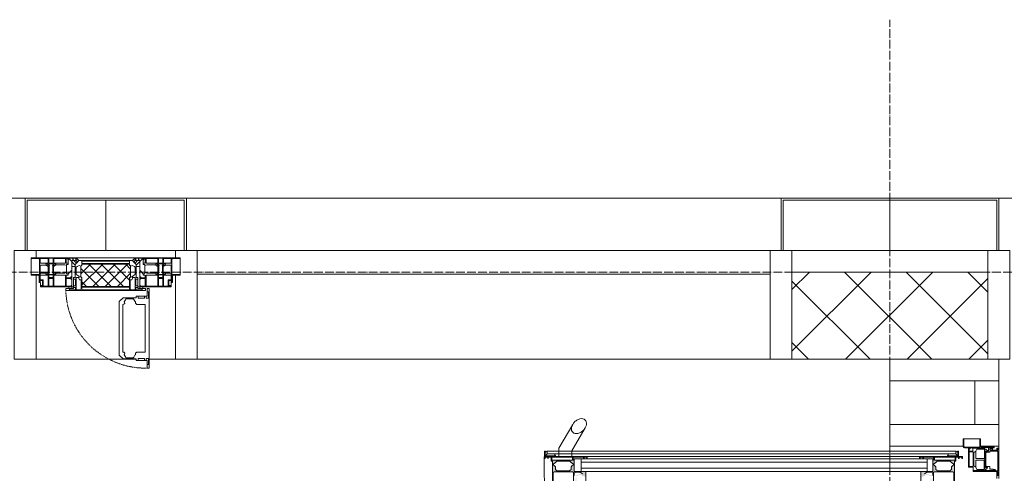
# Model space of a CAD drawing. Header units: millimetres. Extents: x 5617 to 112069, y 7718 to 237687.
# Tile 59 of 62: x 73949 to 76209, y 77138 to 78180. Entities that reach past the tile are written whole.
import ezdxf

# ---------------------------------------------------------------- set-up
doc = ezdxf.new("R2010")
doc.units = ezdxf.units.MM
for name, pattern in [('-D1-02х01', [3, 2, -1]), ('ADSK_Линия сетки', [25, 20, -2.5, 0, -2.5]), ('Линия сетки', [25, 20, -2.5, 0, -2.5])]:
    doc.linetypes.add(name, pattern=pattern)
for name, color, linetype, lineweight in [('Двери', 7, 'Continuous', 18), ('Импосты витража', 7, 'Continuous', 18), ('Колонны', 7, 'Continuous', 18), ('Окна', 7, 'Continuous', 18), ('Оси', 7, 'Continuous', 9), ('Панели витража', 7, 'Continuous', 18), ('Перекрытия', 7, 'Continuous', 18), ('Стены', 7, 'Continuous', 18), ('Стены разрез', 7, 'Continuous', 40), ('Элементы узлов', 7, 'Continuous', 18)]:
    doc.layers.add(name, color=color, linetype=linetype, lineweight=lineweight)

# ---------------------------------------------------------------- blocks, each defined once
blk = doc.blocks.new('A_PAN_DOR_Структурные - EXT_2_Double_Витраж_без СКУД_90гр веранда-7519819-МКСС_K1_L26_85_950_1')
at = {"layer": 'Элементы узлов', "lineweight": 5}
h = blk.add_hatch(color=256, dxfattribs=at)
h.paths.add_polyline_path([(660.5, 955.7), (660.5, 963.9), (657.8, 970.9), (657.8, 974.8), (656.4, 974.8), (656.4, 970.9), (659.1, 963.8), (659.1, 957.8)])
h.paths.add_polyline_path([(666.7, 974.8), (663.6, 973.6), (665.6, 970), (665.6, 961), (660.5, 955.7), (657.9, 957.8), (655.2, 949.3), (633.9, 949.3), (633.9, 961), (637, 961), (637, 965.8), (643.8, 972.5), (643, 973.8), (639.2, 970), (637.3, 971.9), (633.9, 971.9), (633.9, 974.8), (649.8, 974.8), (657.8, 974.8), (663.6, 974.8)])
h.paths.add_polyline_path([(699.7, 976.8), (700.2, 946.1), (696.2, 944.8), (701.7, 944.8)])
h.paths.add_polyline_path([(631.7, 1017.8), (631.7, 947.8), (666.7, 947.8), (666.7, 974.8), (692.7, 974.8), (692.7, 976.8), (699.7, 976.8), (699.7, 978.6), (692.7, 978.6), (692.7, 1026), (699.7, 1026), (699.7, 1027.8), (690.7, 1027.8), (690.7, 1024.8), (641.5, 1024.8), (640.2, 1027.8), (640.2, 1019.8), (638.2, 1017.8)])
h.paths.add_polyline_path([(633.9, 1014), (635.9, 1016), (642, 1016), (642, 1021), (644, 1023), (664.4, 1023), (666.4, 1021), (666.4, 978.6), (664.4, 976.6), (635.9, 976.6), (633.9, 978.6)])
h.paths.add_polyline_path([(645.3, 971.5), (645.3, 970), (653.4, 970), (649.8, 971.5)])
h.paths.add_polyline_path([(668.2, 985.2), (668.2, 1014.5), (671.5, 1017.8), (677.9, 1017.8), (681.9, 1022.6), (684.8, 1022.6), (687.3, 1018.3), (690.7, 1014.8), (690.7, 984.9), (687.3, 981.3), (684.8, 977.1), (681.9, 977.1), (677.9, 981.9), (671.5, 981.9), (670.1, 983.8)])
h.paths.add_polyline_path([(696.7, 1042.8), (700.2, 1041.5), (700.6, 1034.4), (701.7, 1042.8)])
h.paths.add_polyline_path([(699.7, 978.6), (701.7, 944.8), (700.7, 1034.4), (699.7, 1026)])
h = blk.add_hatch(color=256, dxfattribs=at)
h.paths.add_polyline_path([(657.8, 151.8), (657.8, 155.7), (660.5, 162.7), (660.5, 170.9), (659.1, 168.7), (659.1, 162.7), (656.4, 155.6), (656.4, 151.8)])
h.paths.add_polyline_path([(664.4, 150), (666.4, 148), (666.4, 105.6), (664.4, 103.6), (644, 103.6), (642, 105.6), (642, 110.6), (635.9, 110.6), (633.9, 112.6), (633.9, 148), (635.9, 150)])
h.paths.add_polyline_path([(666.7, 151.8), (657.8, 151.8), (664.4, 150), (649.8, 151.8), (633.9, 151.8), (633.9, 154.7), (637.3, 154.7), (639.2, 156.5), (643, 152.8), (643.8, 154), (637, 160.7), (637, 165.6), (633.9, 165.6), (633.9, 177.3), (655.2, 177.3), (655.2, 175.3), (657.9, 168.7), (661.9, 170.9), (665.6, 165.5), (665.6, 156.6), (663.6, 152.9)])
h.paths.add_polyline_path([(631.7, 178.8), (631.7, 108.8), (638.2, 108.8), (640.2, 106.8), (640.2, 98.8), (641.5, 101.8), (690.7, 101.8), (690.7, 98.8), (699.7, 98.8), (699.7, 100.6), (692.7, 100.6), (692.7, 148), (699.7, 148), (699.7, 149.8), (692.7, 149.8), (692.7, 151.8), (666.7, 151.8), (666.7, 178.8)])
h.paths.add_polyline_path([(645.3, 155), (649.8, 155), (653.4, 156.5), (645.3, 156.5)])
h.paths.add_polyline_path([(668.2, 141.4), (671.5, 144.6), (677.9, 144.6), (681.9, 149.5), (684.8, 149.5), (687.3, 145.2), (690.7, 141.7), (690.7, 111.8), (686.7, 107.2), (684.8, 104), (681.9, 104), (677.9, 108.8), (671.5, 108.8), (668.2, 112.1)])
h.paths.add_polyline_path([(696.2, 181.8), (700.2, 180.5), (699.7, 149.8), (701.7, 181.8)])
h.paths.add_polyline_path([(696.7, 83.8), (701.7, 83.8), (700.2, 91.1), (700.2, 85.1)])
h.paths.add_polyline_path([(699.7, 100.6), (701.7, 83.8), (701.7, 181.8), (699.7, 148), (699.7, 107.2)])
at = {"layer": 'Двери', "color": 253, "lineweight": 5, "true_color": 0xaaaaaa}
for p, q in [((721.5, 70), (677, 70)), ((677, 70), (677, 59)), ((678.4, 59.2), (678.4, 68)), ((678.4, 68), (712, 68)), ((712, 68), (712, 59.2)), ((713.8, 68.1), (719.2, 68.1)), ((713.8, 59.5), (713.8, 68.1)), ((719.2, 68.1), (719.2, 65.7)), ((721.5, 79), (721.5, 70)), ((721.5, 70), (721.5, 52.6)), ((724.5, 80.5), (723, 79)), ((723, 79), (723, 43.5)), ((742, 82), (724.5, 82)), ((742, 80.5), (724.5, 80.5)), ((742, 42), (742, 82)), ((677, 59), (667, 59)), ((667, 59), (667, 5)), ((669.7, 57.5), (667, 57.5)), ((669.7, 9.8), (669.7, 57.5)), ((676.7, 53), (671.6, 50.6)), ((671.6, 50.6), (671.6, 33.4)), ((679.7, 57.5), (676.7, 53)), ((693, 53), (676.7, 53)), ((712, 59.2), (678.4, 59.2)), ((710.5, 57.5), (679.7, 57.5)), ((693, 33.4), (693, 53)), ((714, 53), (696.6, 53)), ((696.6, 33.3), (696.6, 53)), ((714, 53), (710.5, 57.5)), ((720.5, 59.5), (713.8, 59.5)), ((718.7, 50.5), (714, 53)), ((718.7, 33.3), (718.7, 50.5)), ((719.2, 65.7), (721.5, 65.7)), ((720.5, 59.5), (720.5, 43.5)), ((723, 52.6), (720.5, 52.6)), ((671.6, 33.4), (693, 33.4)), ((671.6, 30.6), (673.5, 32.5)), ((671.6, 29.1), (671.6, 30.6)), ((673.6, 28.2), (671.6, 29.1)), ((673.5, 32.5), (679.1, 32.5)), ((674.7, 26.2), (673.6, 28.2)), ((676.6, 26.2), (674.7, 26.2)), ((679.1, 31.9), (676.6, 29.4)), ((676.6, 29.4), (676.6, 26.2)), ((680.2, 30), (678.5, 28.4)), ((678.5, 28.4), (678.5, 20.5)), ((679.1, 33.4), (679.1, 31.9)), ((679.1, 31.9), (706.6, 31.9)), ((710.1, 30), (680.2, 30)), ((706.6, 33.3), (696.6, 33.3)), ((706.6, 33.3), (720.5, 33.3)), ((706.6, 31.9), (706.6, 33.3)), ((716.8, 32.5), (706.6, 32.5)), ((706.6, 31.9), (711.1, 31.9)), ((710.1, 30), (711.7, 28.4)), ((711.1, 31.9), (713.6, 29.4)), ((711.7, 20.8), (711.7, 28.4)), ((713.6, 29.4), (713.6, 26.2)), ((713.6, 26.2), (713.6, 23.5)), ((713.6, 26.2), (715.5, 26.2)), ((713.6, 23.5), (722.5, 23.5)), ((715.5, 26.2), (716.7, 28.2)), ((716.7, 28.2), (718.6, 29.1)), ((718.6, 30.6), (716.8, 32.5)), ((718.6, 29.1), (718.6, 30.6)), ((720.5, 43.5), (720.5, 33.3)), ((742, 43.5), (720.5, 43.5)), ((721.5, 14.5), (721.5, 23.5)), ((723.8, 42.2), (722.5, 39)), ((722.5, 23.5), (722.5, 39)), ((723.8, 42.2), (727, 43.5)), ((724, 10.5), (724, 39)), ((727, 42), (742, 42)), ((667, 5), (651, 5)), ((667, 2), (657, 2)), ((669.7, 9.8), (667, 9.8)), ((667, 5), (667, 2)), ((668.5, 8.1), (668.5, 2)), ((670.2, 8.1), (668.5, 8.1)), ((668.5, 2), (714, 2)), ((671.4, 9.3), (670.2, 8.1)), ((672.2, 14), (671.4, 13.2)), ((671.4, 13.2), (671.4, 9.3)), ((672.2, 20.5), (672.2, 14)), ((672.2, 20.5), (678.5, 20.5)), ((714, 20.8), (711.7, 20.8)), ((714, 2), (714, 20.8)), ((716, 20.7), (719, 20.7)), ((716, 14.5), (716, 20.7)), ((716, 4.5), (716, 14.5)), ((716, 14.5), (721.5, 14.5)), ((716, 4.5), (716, 2)), ((721, 4.5), (716, 4.5)), ((719, 2), (716, 2)), ((719, 14.5), (719, 20.7)), ((719, 4.5), (719, 2)), ((721, 0), (721, 4.5)), ((721.5, 14.5), (721.5, 10.5)), ((721.5, 10.5), (724, 10.5)), ((651, 0), (721, 0))]:
    blk.add_line(p, q, dxfattribs=at)
at = {"layer": 'Двери', "color": 254, "lineweight": 5, "true_color": 0xd4d4d4}
blk.add_arc((674, 82), 961.8, 87.6343, 180, dxfattribs=at)
at = {"layer": 'Двери', "color": 253, "lineweight": 5, "true_color": 0xaaaaaa}
for centre in [(724.5, 79), (727, 39)]:
    blk.add_arc(centre, 3, 90, 180, dxfattribs=at)
at = {"layer": 'Элементы узлов', "color": 253, "lineweight": 5, "true_color": 0xaaaaaa}
for p, q in [((696.7, 1042.8), (696.7, 1041.5)), ((701.7, 1042.8), (696.7, 1042.8)), ((696.7, 1041.5), (700.2, 1041.5)), ((700.2, 1041.5), (700.2, 1035.5)), ((701.7, 1042.8), (701.7, 1017.8)), ((713.7, 1042.8), (701.7, 1042.8)), ((701.7, 944.8), (701.7, 1042.8)), ((707.7, 1036.9), (703.2, 1041.4)), ((703.2, 1017.8), (703.2, 1041.3)), ((703.2, 1041.3), (713.7, 1041.3)), ((712.5, 1039.9), (713.7, 1041.3)), ((712.5, 1038.2), (712.5, 1039.9)), ((713.7, 1041.3), (713.7, 1042.8)), ((690.7, 1024.8), (641.5, 1024.8)), ((644, 1023), (664.4, 1023)), ((664.4, 1023), (666.4, 1021)), ((666.4, 1021), (666.4, 978.6)), ((670.1, 1015.8), (671.5, 1017.8)), ((671.5, 1017.8), (677.9, 1017.8)), ((677.9, 1017.8), (680.7, 1020.6)), ((680.7, 1020.6), (681.9, 1022.6)), ((681.9, 1022.6), (684.8, 1022.6)), ((684.8, 1022.6), (687.3, 1018.3)), ((687.3, 1018.3), (690.7, 1014.8)), ((699.7, 1027.8), (690.7, 1027.8)), ((690.7, 1027.8), (690.7, 1024.8)), ((692.7, 1026), (699.7, 1026)), ((692.7, 978.6), (692.7, 1026)), ((700.2, 1035.5), (696.7, 1035.5)), ((696.7, 1035.5), (696.7, 1034.2)), ((696.7, 1034.2), (699.7, 1034.2)), ((699.7, 1034.2), (699.7, 1027.8)), ((699.7, 1026), (699.7, 978.6)), ((701.7, 1017.8), (703.2, 1017.8)), ((703.2, 1017.8), (704.6, 1018.9)), ((704.6, 1018.9), (706.4, 1018.9)), ((706.4, 1018.9), (707.7, 1017.8)), ((707.7, 1036.9), (707.7, 1017.8)), ((713.7, 1036.9), (707.7, 1036.9)), ((707.7, 1017.8), (707.7, 117.8)), ((713.7, 1036.8), (712.5, 1038.2)), ((713.7, 1017.8), (713.7, 1036.9)), ((713.7, 117.8), (713.7, 1017.8)), ((668.2, 1014.5), (670.1, 1015.8)), ((668.2, 985.2), (668.2, 1014.5)), ((690.7, 1014.8), (690.7, 984.9)), ((713.7, 1009.8), (701.7, 1009.8)), ((701.7, 1009.8), (701.7, 979.8)), ((720.7, 1009.8), (713.7, 1009.8)), ((713.7, 979.8), (713.7, 1009.8)), ((775.3, 978.2), (720.7, 1009.8)), ((664.4, 976.6), (635.9, 976.6)), ((657.8, 974.8), (663.6, 974.8)), ((663.6, 974.8), (663.6, 973.6)), ((663.6, 973.6), (665.6, 970)), ((666.4, 978.6), (664.4, 976.6)), ((696.2, 974.8), (666.7, 974.8)), ((666.7, 974.8), (666.7, 958.8)), ((666.7, 947.8), (666.7, 974.8)), ((666.7, 974.8), (692.7, 974.8)), ((670.1, 983.8), (668.2, 985.2)), ((671.5, 981.9), (670.1, 983.8)), ((677.9, 981.9), (671.5, 981.9)), ((680.7, 979.1), (677.9, 981.9)), ((681.9, 977.1), (680.7, 979.1)), ((684.8, 977.1), (681.9, 977.1)), ((687.3, 981.3), (684.8, 977.1)), ((690.7, 984.9), (687.3, 981.3)), ((699.7, 978.6), (692.7, 978.6)), ((692.7, 974.8), (692.7, 976.8)), ((692.7, 976.8), (699.7, 976.8)), ((696.2, 958.8), (696.2, 974.8)), ((699.7, 976.8), (699.7, 953.4)), ((701.7, 979.8), (713.7, 979.8)), ((713.7, 979.8), (714.7, 979.8)), ((714.7, 979.8), (767.1, 949.6)), ((665.6, 961), (661.9, 955.7)), ((665.6, 970), (665.6, 961)), ((666.7, 958.8), (696.2, 958.8)), ((674.7, 958.8), (666.7, 958.8)), ((666.7, 958.8), (666.7, 164.3)), ((674.7, 164.3), (674.7, 958.8)), ((696.2, 958.8), (688.2, 958.8)), ((688.2, 958.8), (688.2, 164.3)), ((696.2, 944.8), (696.2, 958.8)), ((696.2, 164.3), (696.2, 958.8)), ((699.7, 953.4), (696.2, 953.4)), ((696.2, 953.4), (696.2, 952.1)), ((696.2, 952.1), (700.2, 952.1)), ((700.2, 952.1), (700.2, 946.1)), ((631.7, 947.8), (666.7, 947.8)), ((666.7, 178.8), (666.7, 947.8)), ((700.2, 946.1), (696.2, 946.1)), ((696.2, 946.1), (696.2, 944.8)), ((696.2, 944.8), (701.7, 944.8)), ((696.2, 944.8), (696.2, 181.8)), ((701.7, 181.8), (701.7, 944.8)), ((701.7, 181.8), (696.2, 181.8)), ((696.2, 181.8), (696.2, 180.5)), ((701.7, 83.8), (701.7, 181.8)), ((666.7, 178.8), (631.7, 178.8)), ((661.9, 170.9), (665.6, 165.5)), ((665.6, 165.5), (665.6, 156.6)), ((666.7, 151.8), (666.7, 178.8)), ((666.7, 164.3), (674.7, 164.3)), ((696.2, 164.3), (666.7, 164.3)), ((666.7, 164.3), (666.7, 151.8)), ((688.2, 164.3), (696.2, 164.3)), ((696.2, 164.3), (696.2, 180.5)), ((696.2, 180.5), (700.2, 180.5)), ((700.2, 174.5), (696.2, 174.5)), ((696.2, 174.5), (696.2, 173.1)), ((696.2, 173.1), (699.7, 173.1)), ((696.2, 151.8), (696.2, 164.3)), ((699.7, 173.1), (699.7, 149.8)), ((700.2, 180.5), (700.2, 174.5)), ((635.9, 150), (664.4, 150)), ((663.6, 151.8), (657.8, 151.8)), ((665.6, 156.6), (663.6, 152.9)), ((663.6, 152.9), (663.6, 151.8)), ((664.4, 150), (666.4, 148)), ((666.4, 148), (666.4, 105.6)), ((666.7, 151.8), (696.2, 151.8)), ((692.7, 151.8), (666.7, 151.8)), ((668.2, 141.4), (670.1, 142.7)), ((668.2, 112.1), (668.2, 141.4)), ((670.1, 142.7), (671.5, 144.6)), ((671.5, 144.6), (677.9, 144.6)), ((677.9, 144.6), (680.7, 147.4)), ((680.7, 147.4), (681.9, 149.5)), ((681.9, 149.5), (684.8, 149.5)), ((684.8, 149.5), (687.3, 145.2)), ((687.3, 145.2), (690.7, 141.7)), ((690.7, 141.7), (690.7, 111.8)), ((692.7, 149.8), (692.7, 151.8)), ((699.7, 149.8), (692.7, 149.8)), ((692.7, 100.6), (692.7, 148)), ((692.7, 148), (699.7, 148)), ((699.7, 148), (699.7, 100.6)), ((703.2, 117.8), (701.7, 117.8)), ((701.7, 117.8), (701.7, 92.8)), ((703.2, 117.8), (704.6, 116.6)), ((703.2, 94.3), (703.2, 117.8)), ((704.6, 116.6), (706.4, 116.6)), ((706.4, 116.6), (707.7, 117.8)), ((707.7, 117.8), (707.7, 98.7)), ((713.7, 98.7), (713.7, 117.8)), ((641.5, 101.8), (690.7, 101.8)), ((664.4, 103.6), (644, 103.6)), ((666.4, 105.6), (664.4, 103.6)), ((670.1, 110.7), (668.2, 112.1)), ((671.5, 108.8), (670.1, 110.7)), ((677.9, 108.8), (671.5, 108.8)), ((680.7, 106), (677.9, 108.8)), ((681.9, 104), (680.7, 106)), ((684.8, 104), (681.9, 104)), ((687.3, 108.2), (684.8, 104)), ((690.7, 111.8), (687.3, 108.2)), ((690.7, 101.8), (690.7, 98.8)), ((690.7, 98.8), (699.7, 98.8)), ((699.7, 100.6), (692.7, 100.6)), ((699.7, 92.4), (696.7, 92.4)), ((696.7, 92.4), (696.7, 91.1)), ((696.7, 91.1), (700.2, 91.1)), ((699.7, 98.8), (699.7, 92.4)), ((700.2, 91.1), (700.2, 85.1)), ((701.7, 92.8), (713.7, 92.8)), ((707.7, 98.7), (703.2, 94.2)), ((713.7, 94.3), (703.2, 94.3)), ((707.7, 98.7), (713.7, 98.7)), ((713.7, 98.8), (712.5, 97.4)), ((712.5, 97.4), (712.5, 95.6)), ((712.5, 95.6), (713.7, 94.3)), ((713.7, 92.8), (713.7, 94.3)), ((700.2, 85.1), (696.7, 85.1)), ((696.7, 85.1), (696.7, 83.8)), ((696.7, 83.8), (701.7, 83.8))]:
    blk.add_line(p, q, dxfattribs=at)
for points in [[(757.1, 978), (755.7, 976.6), (753.8, 973.1), (753.9, 966.1), (757.1, 958.7), (762.4, 952.5), (768.8, 948.3), (775.2, 946.4), (781.1, 946.8), (784.1, 948.5), (785.3, 949.7)], [(785.3, 949.7), (786.7, 951.1), (788.6, 954.7), (788.5, 961.7), (785.3, 969), (780, 975.2), (773.6, 979.4), (767.2, 981.4), (761.3, 981), (758.3, 979.2), (757.1, 978)]]:
    blk.add_open_spline(points, degree=3, knots=[0, 0, 0, 0, 0.133333, 0.266667, 0.4, 0.533333, 0.65, 0.766667, 0.883333, 1, 1, 1, 1], dxfattribs=at)
blk = doc.blocks.new('Rectangular Mullion - R_StandardFrame_50Wx250H-7519817-МКСС_K1_L26_85_950_1')
at = {"layer": 'Импосты витража', "color": 253, "lineweight": 5, "true_color": 0xaaaaaa}
for p, q in [((-25, 0), (-25, 250)), ((-25, 250), (25, 250)), ((25, 250), (25, 82)), ((25, 41.2), (25, 0)), ((25, 0), (-25, 0))]:
    blk.add_line(p, q, dxfattribs=at)
blk = doc.blocks.new('Rectangular Mullion - R_StandardFrame_50Wx250H-7466928-МКСС_K1_L26_85_950_1')
at = {"layer": 'Импосты витража', "color": 253, "lineweight": 5, "true_color": 0xaaaaaa}
for p, q in [((-50, 0), (-50, 250)), ((-50, 250), (0, 250)), ((0, 250), (0, 0)), ((-30, 0), (-50, 0)), ((0, 0), (-25, 0))]:
    blk.add_line(p, q, dxfattribs=at)
blk = doc.blocks.new('Rectangular Mullion - R_StandardFrame_50Wx250H-7032535-МКСС_K1_L26_85_950_1')
at = {"layer": 'Импосты витража', "color": 253, "lineweight": 5, "true_color": 0xaaaaaa}
blk.add_line((60925, 77650), (61375, 77650), dxfattribs=at)
blk = doc.blocks.new('Rectangular Mullion - R_StandardFrame_50Wx250H-7466924-МКСС_K1_L26_85_950_1')
at = {"layer": 'Импосты витража', "color": 253, "lineweight": 5, "true_color": 0xaaaaaa}
for p, q in [((-25, 0), (-25, 250)), ((-25, 250), (25, 250)), ((25, 250), (25, 0)), ((0, 0), (-25, 0)), ((25, 0), (5, 0))]:
    blk.add_line(p, q, dxfattribs=at)
blk = doc.blocks.new('System Panel - A_PAN_Glass-7466929-МКСС_K1_L26_85_950_1')
at = {"layer": 'Панели витража', "color": 253, "lineweight": 5, "true_color": 0xaaaaaa}
for p, q in [((657.5, 0), (-657.5, 0)), ((-657.5, 0), (-657.5, -55)), ((657.5, -55), (657.5, 0)), ((-657.5, -55), (657.5, -55))]:
    blk.add_line(p, q, dxfattribs=at)
blk = doc.blocks.new('Rectangular Mullion - R_StandardFrame_50Wx250H-5480770-МКСС_K1_L26_85_950_1')
at = {"layer": 'Импосты витража', "color": 253, "lineweight": 5, "true_color": 0xaaaaaa}
blk.add_line((60875, 77400), (59560, 77400), dxfattribs=at)
blk = doc.blocks.new('Rectangular Mullion - R_StandardFrame_50Wx250H-7466925-МКСС_K1_L26_85_950_1')
at = {"layer": 'Импосты витража', "color": 253, "lineweight": 5, "true_color": 0xaaaaaa}
for p, q in [((-25, 57), (-25, 250)), ((-25, 250), (25, 250)), ((25, 250), (25, 0)), ((-25, 0), (-25, 17)), ((-5, 0), (-25, 0)), ((25, 0), (0, 0))]:
    blk.add_line(p, q, dxfattribs=at)
blk = doc.blocks.new('A_PAN_Створка - 383мм П-7_2-7466930-МКСС_K1_L26_85_950_1')
at = {"layer": 'Панели витража', "lineweight": 5}
h = blk.add_hatch(dxfattribs=at)
h.set_pattern_fill('FP_27', color=256, style=0, pattern_type=2)
h.set_pattern_definition([(45, (-59350, -77650), (-14.1421356, 14.1421356), []), (135, (-59350, -77650), (-14.1421356, -14.1421356), [])])
h.paths.add_polyline_path([(53.6, -82.7), (54.6, -81.8), (54.6, -63.4), (57.2, -60.8), (57.2, -36.4), (54.9, -34.1), (54.5, -31.8), (-54.5, -31.8), (-54.9, -34.1), (-57.2, -36.4), (-57.2, -60.8), (-54.6, -63.4), (-53.6, -82.7), (-14.7, -82.7)])
at = {"layer": 'Окна', "lineweight": 5}
for p, q in [((-67.9, -17), (-171, -17)), ((-171, -17), (-171, -57)), ((67.9, -17), (-67.9, -17)), ((-61.4, -23.5), (-67.9, -17)), ((-67.9, -17), (-67.9, -23.5)), ((-67.9, -17), (67.9, -17)), ((67.9, -17), (61.4, -23.5)), ((67.9, -23.5), (67.9, -17)), ((171, -17), (67.9, -17)), ((171, -57), (171, -17)), ((-78, -84), (-78, -23.5)), ((-78, -23.5), (-67.9, -23.5)), ((-61.4, -23.5), (-70, -32.1)), ((-70, -32.1), (-70, -62.5)), ((-67.9, -23.5), (-64.6, -26.8)), ((-64.6, -26.8), (-61.4, -23.5)), ((61.4, -23.5), (-61.4, -23.5)), ((70, -32.1), (61.4, -23.5)), ((61.4, -23.5), (64.6, -26.8)), ((64.6, -26.8), (67.9, -23.5)), ((67.9, -23.5), (78, -23.5)), ((70, -62.5), (70, -32.1)), ((78, -23.5), (78, -84)), ((-171, -57), (-156, -57)), ((-153, -60), (-153, -73.5)), ((-70, -62.5), (-73.9, -62.5)), ((-73.9, -62.5), (-73.9, -87.5)), ((73.9, -62.5), (70, -62.5)), ((73.9, -87.5), (73.9, -62.5)), ((153, -73.5), (153, -60)), ((156, -57), (171, -57)), ((-153, -73.5), (-150, -73.5)), ((-150, -73.5), (-150, -84)), ((-150, -84), (-78, -84)), ((-73.9, -87.5), (-91.5, -87.5)), ((-91.5, -87.5), (-91.5, -92)), ((-78, -84), (-73.9, -84)), ((73.9, -84), (78, -84)), ((91.5, -87.5), (73.9, -87.5)), ((78, -84), (150, -84)), ((91.5, -92), (91.5, -87.5)), ((95.1, -87.5), (95.1, -105.1)), ((99.6, -87.5), (95.1, -87.5)), ((99.6, -270.5), (99.6, -87.5)), ((150, -84), (150, -73.5)), ((150, -73.5), (153, -73.5)), ((-91.5, -92), (91.5, -92)), ((39.7, -109), (31.1, -117.6)), ((70.1, -109), (39.7, -109)), ((45.9, -111.2), (45, -113.3)), ((63.3, -111.2), (45.9, -111.2)), ((64.1, -113), (63.3, -111.2)), ((70.1, -105.1), (70.1, -109)), ((95.1, -105.1), (70.1, -105.1)), ((74.1, -109.6), (74.1, -105.1)), ((89.1, -109.6), (74.1, -109.6)), ((89.1, -105.1), (89.1, -109.6)), ((93.1, -109.6), (93.1, -105.1)), ((97.9, -109.6), (93.1, -109.6)), ((97.9, -95.6), (95.1, -95.6)), ((97.9, -95.6), (97.9, -109.6)), ((31.1, -117.6), (31.1, -240.4)), ((41.4, -123.8), (39.1, -124.2)), ((39.1, -179), (39.1, -124.2)), ((41.4, -123.8), (43.5, -121.7)), ((45, -113.3), (42.3, -118.2)), ((42.3, -118.2), (43.5, -121.7)), ((64.1, -113), (66.7, -117)), ((66.7, -117), (68.6, -118.3)), ((68.6, -118.3), (68.6, -121.6)), ((68.6, -121.6), (71.1, -124.1)), ((71.1, -124.1), (89.5, -124.1)), ((89.5, -124.1), (90.6, -125.2)), ((90.6, -125.2), (90.6, -232.8)), ((39.1, -179), (39.1, -233.8)), ((39.7, -249), (31.1, -240.4)), ((41.4, -234.2), (39.1, -233.8)), ((41.4, -234.2), (43.5, -236.3)), ((42.3, -239.8), (43.5, -236.3)), ((45, -244.7), (42.3, -239.8)), ((45.9, -246.8), (45, -244.7)), ((63.3, -246.8), (45.9, -246.8)), ((64.1, -245), (63.3, -246.8)), ((64.1, -245), (66.7, -241)), ((66.7, -241), (68.6, -239.7)), ((68.6, -236.4), (71.1, -233.9)), ((68.6, -239.7), (68.6, -236.4)), ((71.1, -233.9), (89.5, -233.9)), ((74.1, -248.4), (74.1, -252.9)), ((89.1, -248.4), (74.1, -248.4)), ((89.1, -252.9), (89.1, -248.4)), ((89.5, -233.9), (90.6, -232.8)), ((93.1, -248.4), (93.1, -252.9)), ((97.9, -248.4), (93.1, -248.4)), ((97.9, -262.4), (97.9, -248.4)), ((70.1, -249), (39.7, -249)), ((70.1, -252.9), (70.1, -249)), ((95.1, -252.9), (70.1, -252.9)), ((95.1, -270.5), (95.1, -252.9)), ((97.9, -262.4), (95.1, -262.4)), ((99.6, -270.5), (95.1, -270.5))]:
    blk.add_line(p, q, dxfattribs=at)
at = {"layer": 'Окна', "color": 253, "lineweight": 5, "true_color": 0xaaaaaa}
for p, q in [((-171, -18.5), (-153.5, -18.5)), ((-153.5, -18.5), (-152, -20)), ((-152, -20), (-152, -73.5)), ((-150.5, -17), (-150.5, -29.4)), ((-132.4, -18.6), (-150.5, -18.6)), ((-132.4, -29.4), (-132.4, -18.6)), ((-131, -18.2), (-131, -29.5)), ((-120.8, -18.2), (-131, -18.2)), ((-120.8, -18.2), (-120.8, -29.5)), ((-119.3, -18.6), (-92.5, -18.6)), ((-119.3, -29.4), (-119.3, -18.6)), ((-92.5, -18.6), (-92.5, -29.4)), ((-90.8, -18.5), (-90.8, -29.4)), ((-87.3, -18.5), (-90.8, -18.5)), ((-87.3, -20.4), (-87.3, -18.5)), ((-87.3, -20.4), (-87.3, -21.9)), ((-84.8, -20.4), (-87.3, -20.4)), ((-87.3, -21.9), (-85.9, -21.9)), ((-85.9, -18.2), (-85.9, -20.4)), ((-75.9, -18.2), (-85.9, -18.2)), ((-85.9, -21.9), (-85.9, -29.4)), ((-83.4, -20.4), (-84.8, -20.4)), ((-70, -33.8), (-83.4, -20.4)), ((-75.9, -21.5), (-75.9, -18.2)), ((-75.9, -21.5), (-75.9, -23.5)), ((-74.9, -21.5), (-75.9, -21.5)), ((-74.9, -17.9), (-74.9, -21.5)), ((-68.9, -17.9), (-74.9, -17.9)), ((-68.9, -21.5), (-68.9, -17.9)), ((-67.9, -21.5), (-68.9, -21.5)), ((-67.9, -21.5), (-67.9, -23.5)), ((67.9, -21.5), (67.9, -23.5)), ((67.9, -21.5), (68.9, -21.5)), ((68.9, -17.9), (74.9, -17.9)), ((68.9, -21.5), (68.9, -17.9)), ((70, -33.8), (83.4, -20.4)), ((74.9, -17.9), (74.9, -21.5)), ((74.9, -21.5), (75.9, -21.5)), ((75.9, -18.2), (85.9, -18.2)), ((75.9, -21.5), (75.9, -18.2)), ((75.9, -21.5), (75.9, -23.5)), ((83.4, -20.4), (84.8, -20.4)), ((84.8, -20.4), (87.3, -20.4)), ((85.9, -18.2), (85.9, -20.4)), ((85.9, -21.9), (85.9, -29.4)), ((87.3, -21.9), (85.9, -21.9)), ((87.3, -18.5), (90.8, -18.5)), ((87.3, -20.4), (87.3, -18.5)), ((87.3, -20.4), (87.3, -21.9)), ((90.8, -18.5), (90.8, -29.4)), ((92.5, -18.6), (92.5, -29.4)), ((119.3, -18.6), (92.5, -18.6)), ((119.3, -29.4), (119.3, -18.6)), ((120.8, -18.2), (120.8, -29.5)), ((120.8, -18.2), (131, -18.2)), ((131, -18.2), (131, -29.5)), ((132.4, -18.6), (150.5, -18.6)), ((132.4, -29.4), (132.4, -18.6)), ((150.5, -17), (150.5, -29.4)), ((153.5, -18.5), (152, -20)), ((152, -20), (152, -73.5)), ((171, -18.5), (153.5, -18.5)), ((-150.5, -29.4), (-132.4, -29.4)), ((-150.5, -33.6), (-150.5, -68)), ((-136.3, -33.6), (-150.5, -33.6)), ((-137.2, -31), (-135.8, -35)), ((-132.5, -31), (-137.2, -31)), ((-132.1, -36.8), (-135.8, -35)), ((-132.5, -31.9), (-133.4, -33.7)), ((-133.4, -33.7), (-130.1, -35.3)), ((-132.5, -31.9), (-132.5, -31)), ((-132.1, -49), (-132.1, -36.8)), ((-131, -29.5), (-120.8, -29.5)), ((-131, -30.9), (-131, -33)), ((-120.8, -30.9), (-131, -30.9)), ((-129.4, -34.6), (-131, -33)), ((-130.1, -35.3), (-129.4, -34.6)), ((-130.1, -35.3), (-130.1, -50.4)), ((-122.4, -34.6), (-120.8, -33)), ((-121.7, -35.3), (-122.4, -34.6)), ((-118.4, -33.7), (-121.7, -35.3)), ((-121.7, -35.3), (-121.7, -50.4)), ((-120.8, -30.9), (-120.8, -33)), ((-119.7, -36.8), (-115.9, -35)), ((-119.7, -49), (-119.7, -36.8)), ((-92.5, -29.4), (-119.3, -29.4)), ((-119.3, -31), (-114.6, -31)), ((-119.3, -31.9), (-119.3, -31)), ((-119.3, -31.9), (-118.4, -33.7)), ((-114.6, -31), (-115.9, -35)), ((-94.1, -33.5), (-115.4, -33.5)), ((-89.9, -35.1), (-94.1, -33.5)), ((-90.8, -29.4), (-85.9, -29.4)), ((-89.9, -32.5), (-89.9, -35.1)), ((-85.9, -32.5), (-89.9, -32.5)), ((-89.9, -35.1), (-89.9, -50.9)), ((-85.9, -29.4), (-85.9, -32.5)), ((-78, -36.8), (-70, -36.8)), ((-78, -45.6), (-78, -36.8)), ((-75.9, -23.5), (-73, -23.5)), ((-67.2, -29.3), (-73, -23.5)), ((-70, -36.8), (-70, -33.8)), ((-67.9, -23.5), (-64.6, -26.8)), ((-64.6, -26.8), (-67.2, -29.3)), ((67.9, -23.5), (64.6, -26.8)), ((64.6, -26.8), (67.2, -29.3)), ((67.2, -29.3), (73, -23.5)), ((70, -36.8), (70, -33.8)), ((78, -36.8), (70, -36.8)), ((75.9, -23.5), (73, -23.5)), ((78, -45.6), (78, -36.8)), ((85.9, -29.4), (85.9, -32.5)), ((90.8, -29.4), (85.9, -29.4)), ((85.9, -32.5), (89.9, -32.5)), ((89.9, -32.5), (89.9, -35.1)), ((89.9, -35.1), (94.1, -33.5)), ((89.9, -35.1), (89.9, -50.9)), ((92.5, -29.4), (119.3, -29.4)), ((94.1, -33.5), (115.4, -33.5)), ((114.6, -31), (115.9, -35)), ((119.3, -31), (114.6, -31)), ((119.7, -36.8), (115.9, -35)), ((119.3, -31.9), (118.4, -33.7)), ((118.4, -33.7), (121.7, -35.3)), ((119.3, -31.9), (119.3, -31)), ((119.7, -49), (119.7, -36.8)), ((131, -29.5), (120.8, -29.5)), ((120.8, -30.9), (120.8, -33)), ((120.8, -30.9), (131, -30.9)), ((122.4, -34.6), (120.8, -33)), ((121.7, -35.3), (122.4, -34.6)), ((121.7, -35.3), (121.7, -50.4)), ((129.4, -34.6), (131, -33)), ((130.1, -35.3), (129.4, -34.6)), ((133.4, -33.7), (130.1, -35.3)), ((130.1, -35.3), (130.1, -50.4)), ((131, -30.9), (131, -33)), ((132.1, -36.8), (135.8, -35)), ((132.1, -49), (132.1, -36.8)), ((150.5, -29.4), (132.4, -29.4)), ((132.5, -31), (137.2, -31)), ((132.5, -31.9), (132.5, -31)), ((132.5, -31.9), (133.4, -33.7)), ((137.2, -31), (135.8, -35)), ((136.3, -33.6), (150.5, -33.6)), ((150.5, -33.6), (150.5, -68)), ((-171, -55.5), (-152, -55.5)), ((-136.4, -52.4), (-150.5, -52.4)), ((-150.5, -56.6), (-132.4, -56.6)), ((-137.2, -54.8), (-135.8, -50.8)), ((-132.5, -54.8), (-137.2, -54.8)), ((-132.1, -49), (-135.8, -50.8)), ((-133.4, -52), (-130.1, -50.4)), ((-132.5, -53.8), (-133.4, -52)), ((-132.5, -53.8), (-132.5, -54.8)), ((-132.4, -56.6), (-132.4, -82.5)), ((-129.4, -51.1), (-131, -52.7)), ((-131, -55.1), (-131, -52.7)), ((-120.8, -55.1), (-131, -55.1)), ((-131, -56.5), (-131, -62.6)), ((-131, -56.5), (-120.8, -56.5)), ((-120.8, -62.6), (-131, -62.6)), ((-131, -64.6), (-120.8, -64.6)), ((-131, -82.5), (-131, -64.6)), ((-130.1, -50.4), (-129.4, -51.1)), ((-121.7, -50.4), (-122.4, -51.1)), ((-122.4, -51.1), (-120.8, -52.7)), ((-118.4, -52), (-121.7, -50.4)), ((-120.8, -55.1), (-120.8, -52.7)), ((-120.8, -56.5), (-120.8, -62.6)), ((-120.8, -82.5), (-120.8, -64.6)), ((-119.7, -49), (-115.9, -50.8)), ((-119.3, -53.8), (-118.4, -52)), ((-119.3, -53.8), (-119.3, -54.8)), ((-119.3, -54.8), (-114.6, -54.8)), ((-119.3, -56.6), (-119.3, -82.5)), ((-92.5, -56.6), (-119.3, -56.6)), ((-114.6, -54.8), (-115.9, -50.8)), ((-94.1, -52.5), (-115.3, -52.5)), ((-89.9, -50.9), (-94.1, -52.5)), ((-92.5, -56.6), (-92.5, -82.5)), ((-90.8, -56.6), (-85.9, -56.6)), ((-90.8, -62.7), (-90.8, -56.6)), ((-80.4, -62.7), (-90.8, -62.7)), ((-90.8, -64.6), (-90.8, -82.5)), ((-80.1, -64.6), (-90.8, -64.6)), ((-89.9, -52.2), (-89.9, -50.9)), ((-89.9, -52.2), (-88.6, -53.5)), ((-85.9, -53.5), (-88.6, -53.5)), ((-85.9, -53.5), (-78, -45.6)), ((-85.9, -56.6), (-85.9, -53.5)), ((-80.4, -61.1), (-80.4, -62.7)), ((-78, -61.1), (-80.4, -61.1)), ((-80.1, -66.1), (-80.1, -64.6)), ((-78, -66.1), (-80.1, -66.1)), ((-78, -66.1), (-78, -61.1)), ((85.9, -53.5), (78, -45.6)), ((78, -61.1), (80.4, -61.1)), ((78, -66.1), (78, -61.1)), ((78, -66.1), (80.1, -66.1)), ((80.1, -64.6), (90.8, -64.6)), ((80.1, -66.1), (80.1, -64.6)), ((80.4, -61.1), (80.4, -62.7)), ((80.4, -62.7), (90.8, -62.7)), ((85.9, -53.5), (88.6, -53.5)), ((85.9, -56.6), (85.9, -53.5)), ((90.8, -56.6), (85.9, -56.6)), ((89.9, -52.2), (88.6, -53.5)), ((89.9, -50.9), (94.1, -52.5)), ((89.9, -52.2), (89.9, -50.9)), ((90.8, -62.7), (90.8, -56.6)), ((90.8, -64.6), (90.8, -82.5)), ((92.5, -56.6), (119.3, -56.6)), ((92.5, -56.6), (92.5, -82.5)), ((94.1, -52.5), (115.3, -52.5)), ((114.6, -54.8), (115.9, -50.8)), ((119.3, -54.8), (114.6, -54.8)), ((119.7, -49), (115.9, -50.8)), ((118.4, -52), (121.7, -50.4)), ((119.3, -53.8), (118.4, -52)), ((119.3, -53.8), (119.3, -54.8)), ((119.3, -56.6), (119.3, -82.5)), ((122.4, -51.1), (120.8, -52.7)), ((120.8, -55.1), (120.8, -52.7)), ((120.8, -55.1), (131, -55.1)), ((120.8, -56.5), (120.8, -62.6)), ((131, -56.5), (120.8, -56.5)), ((120.8, -62.6), (131, -62.6)), ((120.8, -82.5), (120.8, -64.6)), ((131, -64.6), (120.8, -64.6)), ((121.7, -50.4), (122.4, -51.1)), ((130.1, -50.4), (129.4, -51.1)), ((129.4, -51.1), (131, -52.7)), ((133.4, -52), (130.1, -50.4)), ((131, -55.1), (131, -52.7)), ((131, -56.5), (131, -62.6)), ((131, -82.5), (131, -64.6)), ((132.1, -49), (135.8, -50.8)), ((150.5, -56.6), (132.4, -56.6)), ((132.4, -56.6), (132.4, -82.5)), ((132.5, -53.8), (133.4, -52)), ((132.5, -53.8), (132.5, -54.8)), ((132.5, -54.8), (137.2, -54.8)), ((137.2, -54.8), (135.8, -50.8)), ((136.4, -52.4), (150.5, -52.4)), ((171, -55.5), (152, -55.5)), ((-150.5, -68), (-143.5, -68)), ((-150.5, -69.5), (-150.5, -73.5)), ((-145, -69.5), (-150.5, -69.5)), ((-148.5, -81), (-148.5, -82.5)), ((-143.5, -81), (-148.5, -81)), ((-148.5, -82.5), (-132.4, -82.5)), ((-145, -69.5), (-145, -79.5)), ((-143.5, -68), (-143.5, -81)), ((-131, -82.5), (-120.8, -82.5)), ((-119.3, -82.5), (-92.5, -82.5)), ((-90.8, -82.5), (-79.5, -82.5)), ((-78, -84), (-85, -84)), ((-85, -84), (-85, -87.5)), ((-85, -87.5), (-78, -87.5)), ((-79.5, -80.6), (-78, -80.6)), ((-79.5, -82.5), (-79.5, -80.6)), ((-78, -87.5), (-78, -84)), ((79.5, -80.6), (78, -80.6)), ((78, -87.5), (78, -84)), ((78, -84), (85, -84)), ((85, -87.5), (78, -87.5)), ((79.5, -82.5), (79.5, -80.6)), ((90.8, -82.5), (79.5, -82.5)), ((85, -84), (85, -87.5)), ((119.3, -82.5), (92.5, -82.5)), ((131, -82.5), (120.8, -82.5)), ((148.5, -82.5), (132.4, -82.5)), ((143.5, -68), (143.5, -81)), ((150.5, -68), (143.5, -68)), ((143.5, -81), (148.5, -81)), ((145, -69.5), (150.5, -69.5)), ((145, -69.5), (145, -79.5)), ((148.5, -81), (148.5, -82.5)), ((150.5, -69.5), (150.5, -73.5))]:
    blk.add_line(p, q, dxfattribs=at)
at = {"layer": 'Окна', "lineweight": 5}
for centre, start, end in [((-156, -60), 0, 90), ((156, -60), 90, 180)]:
    blk.add_arc(centre, 3, start, end, dxfattribs=at)
at = {"layer": 'Окна', "linetype": '-D1-02х01', "lineweight": 5}
blk.add_arc((91.4, -87.5), 183, 181.4091, 271.1445, dxfattribs=at)
at = {"layer": 'Элементы узлов', "color": 253, "lineweight": 5, "true_color": 0xaaaaaa}
for p, q in [((-70, -32.1), (-61.4, -23.5)), ((-70, -62.5), (-70, -32.1)), ((-67.8, -38.3), (-65.7, -37.4)), ((-67.8, -55.7), (-67.8, -38.3)), ((-65.7, -37.4), (-60.8, -34.7)), ((61.4, -23.5), (-61.4, -23.5)), ((-60.8, -34.7), (-57.3, -35.9)), ((-55.2, -33.8), (-57.3, -35.9)), ((-54.9, -34.1), (-57.2, -36.4)), ((-57.2, -36.4), (-57.2, -60.8)), ((-55.2, -33.8), (-54.8, -31.5)), ((-54.9, -25.8), (-53.9, -24.8)), ((-54.9, -29.5), (-54.9, -25.8)), ((-53.9, -30.5), (-54.9, -29.5)), ((-54.5, -31.8), (-54.9, -34.1)), ((0, -31.5), (-54.8, -31.5)), ((54.5, -31.8), (-54.5, -31.8)), ((-53.9, -24.8), (53.9, -24.8)), ((53.9, -30.5), (-53.9, -30.5)), ((0, -31.5), (54.8, -31.5)), ((54.9, -25.8), (53.9, -24.8)), ((53.9, -30.5), (54.9, -29.5)), ((54.9, -34.1), (54.5, -31.8)), ((55.2, -33.8), (54.8, -31.5)), ((54.9, -29.5), (54.9, -25.8)), ((57.2, -36.4), (54.9, -34.1)), ((55.2, -33.8), (57.3, -35.9)), ((57.2, -60.8), (57.2, -36.4)), ((60.8, -34.7), (57.3, -35.9)), ((65.7, -37.4), (60.8, -34.7)), ((70, -32.1), (61.4, -23.5)), ((67.8, -38.3), (65.7, -37.4)), ((67.8, -55.7), (67.8, -38.3)), ((70, -62.5), (70, -32.1)), ((-73.9, -62.5), (-70, -62.5)), ((-73.9, -87.5), (-73.9, -62.5)), ((-69.4, -66.5), (-73.9, -66.5)), ((-69.4, -81.5), (-69.4, -66.5)), ((-61.7, -62.5), (-67.9, -62.5)), ((-67.9, -62.5), (-67.9, -89.3)), ((-66, -56.5), (-67.8, -55.7)), ((-66, -56.5), (-62, -59.1)), ((-62, -59.1), (-60.7, -61)), ((-61.7, -64.9), (-61.7, -62.5)), ((-60.1, -67.7), (-61.7, -64.9)), ((-60.7, -61), (-57.4, -61)), ((-56.4, -67.7), (-60.1, -67.7)), ((-57.4, -61), (-54.9, -63.5)), ((-57.2, -60.8), (-54.6, -63.4)), ((-56.4, -89.4), (-56.4, -67.7)), ((-54.9, -63.5), (-54.9, -81.9)), ((-54.6, -63.4), (-54.6, -81.8)), ((54.6, -63.4), (57.2, -60.8)), ((54.6, -81.8), (54.6, -63.4)), ((57.4, -61), (54.9, -63.5)), ((54.9, -63.5), (54.9, -81.9)), ((56.4, -67.7), (60.1, -67.7)), ((56.4, -89.4), (56.4, -67.7)), ((60.7, -61), (57.4, -61)), ((60.1, -67.7), (61.7, -64.9)), ((62, -59.1), (60.7, -61)), ((61.7, -62.5), (67.9, -62.5)), ((61.7, -64.9), (61.7, -62.5)), ((66, -56.5), (62, -59.1)), ((66, -56.5), (67.8, -55.7)), ((67.9, -62.5), (67.9, -89.3)), ((69.4, -66.5), (73.9, -66.5)), ((69.4, -81.5), (69.4, -66.5)), ((73.9, -62.5), (70, -62.5)), ((73.9, -87.5), (73.9, -62.5)), ((-91.5, -87.5), (-73.9, -87.5)), ((-91.5, -92), (-91.5, -87.5)), ((-83.4, -90.3), (-83.4, -87.5)), ((-83.4, -90.3), (-69.4, -90.3)), ((-73.9, -81.5), (-69.4, -81.5)), ((-69.4, -85.5), (-73.9, -85.5)), ((-69.4, -90.3), (-69.4, -85.5)), ((-67.9, -89.3), (-66.9, -90.3)), ((-66.9, -90.3), (-57.4, -90.3)), ((-57.4, -90.3), (-56.4, -89.4)), ((-54.9, -81.9), (-53.8, -83)), ((-54.9, -85.6), (-53.9, -84.6)), ((-54.9, -89.3), (-54.9, -85.6)), ((-53.9, -90.3), (-54.9, -89.3)), ((-54.6, -81.8), (-53.6, -82.7)), ((-53.9, -84.6), (53.9, -84.6)), ((53.9, -90.3), (-53.9, -90.3)), ((53.8, -83), (-53.8, -83)), ((-53.6, -82.7), (53.6, -82.7)), ((53.6, -82.7), (54.6, -81.8)), ((54.9, -81.9), (53.8, -83)), ((54.9, -85.6), (53.9, -84.6)), ((53.9, -90.3), (54.9, -89.3)), ((54.9, -89.3), (54.9, -85.6)), ((57.4, -90.3), (56.4, -89.4)), ((66.9, -90.3), (57.4, -90.3)), ((67.9, -89.3), (66.9, -90.3)), ((73.9, -81.5), (69.4, -81.5)), ((69.4, -85.5), (73.9, -85.5)), ((69.4, -90.3), (69.4, -85.5)), ((83.4, -90.3), (69.4, -90.3)), ((91.5, -87.5), (73.9, -87.5)), ((83.4, -90.3), (83.4, -87.5)), ((91.5, -92), (91.5, -87.5)), ((-91.5, -92), (91.5, -92))]:
    blk.add_line(p, q, dxfattribs=at)
blk = doc.blocks.new('Rectangular Mullion - R_StandardFrame_50Wx250H-5480774-МКСС_K1_L26_85_950_1')
at = {"layer": 'Импосты витража', "color": 253, "lineweight": 5, "true_color": 0xaaaaaa}
for p, q in [((59510, 77650), (59190, 77650)), ((59420.1, 77400), (59190, 77400)), ((59510, 77400), (59449.6, 77400))]:
    blk.add_line(p, q, dxfattribs=at)
blk = doc.blocks.new('Rectangular Mullion - R_StandardFrame_50Wx250H-V79-МКСС_K1_L26_85_950_1')
at = {"layer": 'Импосты витража', "color": 253, "lineweight": 5, "true_color": 0xaaaaaa}
for p, q in [((-25, 0), (-25, 250)), ((-25, 250), (25, 250)), ((25, 250), (25, 57)), ((0, 0), (-25, 0)), ((25, 0), (5, 0)), ((25, 17), (25, 0))]:
    blk.add_line(p, q, dxfattribs=at)
blk = doc.blocks.new('System Panel - A_PAN_Glass_Веранда-7520377-МКСС_K1_L26_85_950_1')
at = {"layer": 'Панели витража', "color": 253, "lineweight": 5, "true_color": 0xaaaaaa}
for p, q in [((50, 0), (-50, 0)), ((-50, 0), (-50, -55)), ((50, -55), (50, 0)), ((-50, -55), (50, -55))]:
    blk.add_line(p, q, dxfattribs=at)
blk = doc.blocks.new('Rectangular Mullion - R_StandardFrame_50Wx250H-7199056-МКСС_K1_L26_85_950_1')
at = {"layer": 'Импосты витража', "color": 253, "lineweight": 5, "true_color": 0xaaaaaa}
blk.add_line((61150, 77350), (61150, 77250), dxfattribs=at)
blk = doc.blocks.new('Rectangular Mullion - R_StandardFrame_50Wx250H-V80-МКСС_K1_L26_85_950_1')
at = {"layer": 'Импосты витража', "color": 253, "lineweight": 5, "true_color": 0xaaaaaa}
for p, q in [((-25, 0), (-25, 250)), ((-25, 250), (25, 250)), ((25, 250), (25, 0)), ((25, 0), (-25, 0))]:
    blk.add_line(p, q, dxfattribs=at)
blk = doc.blocks.new('A_SLK_PAN_Type1 - Прямой тип панели Ф-1_1-7447223-МКСС_K1_L26_85_950_1')
at = {"layer": 'Колонны', "lineweight": 5}
for p, q in [((-185, 120), (185, 120)), ((-185, 0), (-185, 120)), ((-180, 115), (-180, 0)), ((180, 115), (-180, 115)), ((180, 0), (180, 115)), ((185, 120), (185, 0)), ((-180, 0), (-185, 0)), ((185, 0), (180, 0))]:
    blk.add_line(p, q, dxfattribs=at)
blk = doc.blocks.new('A_SLK_PAN_Type1 - Прямой тип панели-6618069-МКСС_K1_L26_85_950_1')
at = {"layer": 'Колонны', "lineweight": 5}
for p, q in [((-250, 120), (250, 120)), ((-250, 0), (-250, 120)), ((-245, 115), (-245, 0)), ((245, 115), (-245, 115)), ((245, 0), (245, 115)), ((250, 120), (250, 0)), ((-245, 0), (-250, 0)), ((250, 0), (245, 0))]:
    blk.add_line(p, q, dxfattribs=at)
blk = doc.blocks.new('A_OGR_PAN_Отлив - A_OGR_PAN_Отлив-5583902-МКСС_K1_L26_85_950_1')
at = {"layer": 'Колонны', "color": 253, "lineweight": 5, "true_color": 0xaaaaaa}
for p, q in [((-875, -115), (-875, 0)), ((875, -115), (875, 0)), ((-690, -120), (675, -120))]:
    blk.add_line(p, q, dxfattribs=at)
blk = doc.blocks.new('A_OGR_PAN_Отлив - A_OGR_PAN_Отлив-5583910-МКСС_K1_L26_85_950_1')
at = {"layer": 'Колонны', "color": 253, "lineweight": 5, "true_color": 0xaaaaaa}
for p, q in [((-900, -115), (-900, 0)), ((900, -115), (900, 0)), ((-650, -120), (715, -120))]:
    blk.add_line(p, q, dxfattribs=at)
blk = doc.blocks.new('A_OGR_PAN_Отлив - A_OGR_PAN_Отлив-V85-МКСС_K1_L26_85_950_1')
at = {"layer": 'Колонны', "color": 253, "lineweight": 5, "true_color": 0xaaaaaa}
for p, q in [((-900, -115), (-900, 0)), ((900, -115), (900, 0)), ((-715, -120), (650, -120))]:
    blk.add_line(p, q, dxfattribs=at)
blk = doc.blocks.new('135_SLK_K1_AR_FCD_rvt-1-МКСС_K1_L26_85_950_1')
at = {"layer": 'Стены разрез', "lineweight": 5, "true_color": 0xaaaaaa}
h = blk.add_hatch(dxfattribs=at)
h.set_pattern_fill('FP_5', color=253, style=0, pattern_type=2)
h.set_pattern_definition([(45, (0, 0), (-70.71068, 70.71068), []), (135, (0, 0), (-70.71068, -70.71068), [])])
h.paths.add_polyline_path([(61375, 77400), (61375, 77600), (60925, 77600), (60925, 77400)])
at = {"layer": 'Перекрытия', "color": 253, "lineweight": 5, "true_color": 0xaaaaaa}
blk.add_line((61400, 77200), (61400, 77196), dxfattribs=at)
at = {"layer": 'Стены', "color": 253, "lineweight": 5, "true_color": 0xaaaaaa}
for p, q in [((61150, 77188.7), (61150, 77200)), ((61150, 77176.7), (61150, 77182.7)), ((61400, 77200), (61400, 77196)), ((61150, 77149.7), (61150, 77163.2))]:
    blk.add_line(p, q, dxfattribs=at)
at = {"layer": 'Стены разрез', "color": 253, "lineweight": 9, "true_color": 0xaaaaaa}
for p, q in [((61375, 77600), (60925, 77600)), ((60925, 77600), (60925, 77400)), ((61375, 77400), (61375, 77600)), ((60925, 77400), (61375, 77400))]:
    blk.add_line(p, q, dxfattribs=at)
at = {"layer": 'Импосты витража', "color": 253, "lineweight": 5, "true_color": 0xaaaaaa, "extrusion": (0, 0, -1)}
for name, p, rotation in [('Rectangular Mullion - R_StandardFrame_50Wx250H-V79-МКСС_K1_L26_85_950_1', (-59165, 77650), 180), ('Rectangular Mullion - R_StandardFrame_50Wx250H-7466925-МКСС_K1_L26_85_950_1', (-59535, 77650), 180), ('Rectangular Mullion - R_StandardFrame_50Wx250H-7466924-МКСС_K1_L26_85_950_1', (-60900, 77650), 180), ('Rectangular Mullion - R_StandardFrame_50Wx250H-7466928-МКСС_K1_L26_85_950_1', (-61425, 77650), 180), ('Rectangular Mullion - R_StandardFrame_50Wx250H-V80-МКСС_K1_L26_85_950_1', (-61400, 77375), 270.0000000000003), ('Rectangular Mullion - R_StandardFrame_50Wx250H-7519817-МКСС_K1_L26_85_950_1', (-61400, 77225), 270.0000000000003)]:
    blk.add_blockref(name, p, dxfattribs=dict(at, rotation=rotation))
at = {"layer": 'Импосты витража', "color": 253, "lineweight": 5, "true_color": 0xaaaaaa}
for name in ['Rectangular Mullion - R_StandardFrame_50Wx250H-5480774-МКСС_K1_L26_85_950_1', 'Rectangular Mullion - R_StandardFrame_50Wx250H-7032535-МКСС_K1_L26_85_950_1', 'Rectangular Mullion - R_StandardFrame_50Wx250H-5480770-МКСС_K1_L26_85_950_1', 'Rectangular Mullion - R_StandardFrame_50Wx250H-7199056-МКСС_K1_L26_85_950_1']:
    blk.add_blockref(name, (0, 0), dxfattribs=at)
at = {"layer": 'Колонны', "color": 253, "lineweight": 5, "true_color": 0xaaaaaa, "rotation": 180}
for name, p in [('A_OGR_PAN_Отлив - A_OGR_PAN_Отлив-5583902-МКСС_K1_L26_85_950_1', (58475, 77650)), ('A_OGR_PAN_Отлив - A_OGR_PAN_Отлив-5583910-МКСС_K1_L26_85_950_1', (60250, 77650)), ('A_OGR_PAN_Отлив - A_OGR_PAN_Отлив-V85-МКСС_K1_L26_85_950_1', (62050, 77650))]:
    blk.add_blockref(name, p, dxfattribs=at)
at = {"layer": 'Колонны', "color": 253, "lineweight": 5, "true_color": 0xaaaaaa}
for name, p in [('A_SLK_PAN_Type1 - Прямой тип панели Ф-1_1-7447223-МКСС_K1_L26_85_950_1', (59350, 77650)), ('A_SLK_PAN_Type1 - Прямой тип панели-6618069-МКСС_K1_L26_85_950_1', (61150, 77650))]:
    blk.add_blockref(name, p, dxfattribs=at)
at = {"layer": 'Панели витража', "color": 253, "lineweight": 5, "true_color": 0xaaaaaa}
for name, p in [('A_PAN_Створка - 383мм П-7_2-7466930-МКСС_K1_L26_85_950_1', (59350, 77650)), ('System Panel - A_PAN_Glass-7466929-МКСС_K1_L26_85_950_1', (60217.5, 77650))]:
    blk.add_blockref(name, p, dxfattribs=at)
for name, p, rotation in [('System Panel - A_PAN_Glass_Веранда-7520377-МКСС_K1_L26_85_950_1', (61400, 77300), 269.9999999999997), ('A_PAN_DOR_Структурные - EXT_2_Double_Витраж_без СКУД_90гр веранда-7519819-МКСС_K1_L26_85_950_1', (61400, 76475), 89.99999999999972)]:
    blk.add_blockref(name, p, dxfattribs=dict(at, rotation=rotation))

msp = doc.modelspace()

# ---------------------------------------------------------------- linework, layer by layer
at = {"layer": 'Оси', "linetype": 'Линия сетки'}
msp.add_line((75946.3, 55648.9), (75946.3, 78180), dxfattribs=at)
at = {"layer": 'Оси', "linetype": 'ADSK_Линия сетки'}
msp.add_line((81346.3, 77600), (26370.3, 77600), dxfattribs=at)

# ---------------------------------------------------------------- block references
at = {"lineweight": 5}
msp.add_blockref('135_SLK_K1_AR_FCD_rvt-1-МКСС_K1_L26_85_950_1', (14796.3, 0), dxfattribs=at)

doc.saveas('drawing.dxf')
